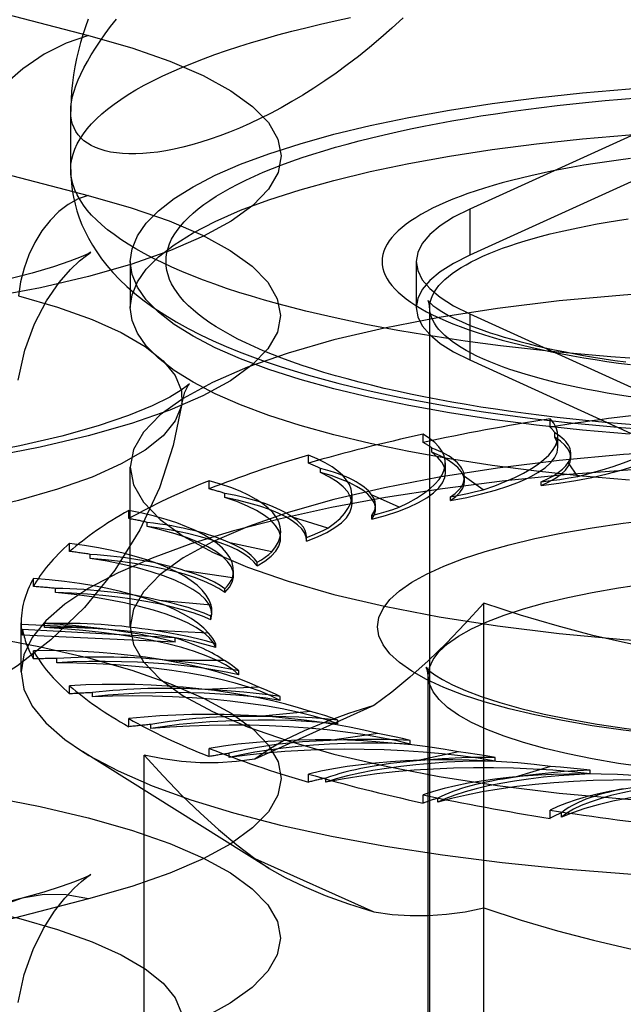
# Model space of a CAD drawing. Header units: inches. Extents: x 0 to 212, y 0 to 138.
# Tile 202 of 256: x 88.598 to 88.978, y 99.492 to 100.111. Entities that reach past the tile are written whole.
import ezdxf

# ---------------------------------------------------------------- set-up
doc = ezdxf.new("R2010")
doc.units = ezdxf.units.IN
doc.header["$LTSCALE"] = 11.6875
doc.header["$MEASUREMENT"] = 0
doc.linetypes.add('HIDDEN', pattern=[0.2, 0.1, -0.1])
doc.layers.get('0').update_dxf_attribs({"linetype": 'CONTINUOUS'})
doc.layers.add('DEFAULT_2', color=8, linetype='HIDDEN')

msp = doc.modelspace()

# ---------------------------------------------------------------- linework, layer by layer
at = {"color": 7, "linetype": 'Continuous'}
for p, q in [((88.6305, 100.01695), (88.6305, 100.05348)), ((88.668, 99.94141), (88.668, 99.93002))]:
    msp.add_line(p, q, dxfattribs=at)
for points in [[(88.83975, 100.11242), (88.83275, 100.10593), (88.82572, 100.09971), (88.81867, 100.09376), (88.81162, 100.08809), (88.80457, 100.08269), (88.79754, 100.07755), (88.79053, 100.07268), (88.78356, 100.06807), (88.77664, 100.06372), (88.76979, 100.05963), (88.763, 100.05581), (88.7563, 100.05223), (88.74969, 100.04891), (88.74318, 100.04583), (88.73677, 100.043), (88.73049, 100.04041), (88.72433, 100.03805), (88.7183, 100.03593), (88.71242, 100.03404), (88.70669, 100.03238), (88.70112, 100.03093), (88.69571, 100.02971), (88.69048, 100.0287), (88.68543, 100.0279), (88.68056, 100.02731), (88.67589, 100.02692), (88.67141, 100.02673), (88.66714, 100.02674), (88.66308, 100.02694), (88.65924, 100.02733), (88.65562, 100.02791), (88.65223, 100.02866), (88.64907, 100.0296), (88.64614, 100.0307), (88.64346, 100.03198), (88.64102, 100.03343), (88.63883, 100.03504), (88.63689, 100.03681), (88.6352, 100.03874), (88.63377, 100.04083), (88.63259, 100.04307), (88.63168, 100.04545), (88.63102, 100.04799), (88.63063, 100.05066), (88.6305, 100.05348)], [(88.64148, 100.11143), (88.63974, 100.10659), (88.63814, 100.10172), (88.63667, 100.09679), (88.63533, 100.09178), (88.63415, 100.08671), (88.63312, 100.0816), (88.63226, 100.07647), (88.63156, 100.07137), (88.63105, 100.06627), (88.6307, 100.0612), (88.63052, 100.05614), (88.6305, 100.05348)], [(88.6305, 100.01695), (88.63061, 100.01258), (88.63094, 100.00821), (88.63148, 100.00386), (88.63224, 99.99951), (88.63324, 99.99516), (88.63445, 99.99081), (88.6359, 99.98649), (88.63758, 99.98218), (88.6395, 99.9779), (88.64168, 99.97361), (88.64413, 99.96933), (88.64686, 99.96505), (88.64989, 99.96077), (88.65326, 99.95647), (88.657, 99.95213), (88.66117, 99.94776), (88.66581, 99.94332), (88.67096, 99.93884), (88.67667, 99.93431), (88.68291, 99.92981), (88.68966, 99.92536), (88.69685, 99.92103), (88.70435, 99.91688), (88.71213, 99.91291), (88.72011, 99.90915), (88.72827, 99.90558), (88.73657, 99.90219), (88.74501, 99.89897), (88.7536, 99.8959), (88.76233, 99.89297), (88.7712, 99.89018), (88.78021, 99.8875), (88.78937, 99.88494), (88.79868, 99.88249), (88.80813, 99.88013), (88.81773, 99.87788), (88.82747, 99.87572), (88.83735, 99.87365), (88.84738, 99.87168), (88.85754, 99.86979), (88.86783, 99.86799), (88.87825, 99.86627), (88.8888, 99.86464), (88.89946, 99.86309), (88.91024, 99.86163), (88.92113, 99.86025), (88.93213, 99.85896), (88.94323, 99.85775), (88.95442, 99.85662), (88.9657, 99.85557), (88.97706, 99.85461)], [(88.98256, 99.8982), (88.97059, 99.89907), (88.95872, 99.90003), (88.94694, 99.90106), (88.93528, 99.90218), (88.92373, 99.90337), (88.9123, 99.90464), (88.90101, 99.90599), (88.88985, 99.90741), (88.87885, 99.90891), (88.868, 99.91048), (88.85731, 99.91213), (88.8468, 99.91385), (88.83646, 99.91563), (88.8263, 99.91749), (88.81634, 99.91942), (88.80657, 99.92141), (88.79701, 99.92347), (88.78766, 99.92559), (88.77853, 99.92777), (88.76962, 99.93002), (88.76095, 99.93232), (88.75251, 99.93469), (88.74431, 99.93711), (88.73636, 99.93958), (88.72866, 99.94211), (88.72122, 99.94469), (88.71404, 99.94732), (88.70713, 99.94999), (88.7005, 99.95272), (88.69414, 99.95548), (88.68806, 99.95829), (88.68227, 99.96114), (88.67677, 99.96402), (88.67157, 99.96695), (88.66666, 99.9699), (88.66205, 99.97289), (88.65775, 99.97591), (88.65375, 99.97896), (88.65006, 99.98203), (88.64669, 99.98513), (88.64362, 99.98825), (88.64088, 99.99139), (88.63845, 99.99455), (88.63635, 99.99772), (88.63456, 100.0009), (88.6331, 100.0041), (88.63196, 100.0073), (88.63115, 100.01052), (88.63066, 100.01373), (88.6305, 100.01695)], [(88.98224, 99.82137), (88.95261, 99.82392), (88.92376, 99.82702), (88.89583, 99.83064), (88.86897, 99.83476), (88.84332, 99.83937), (88.819, 99.84444), (88.79614, 99.84995), (88.77486, 99.85587), (88.75527, 99.86216), (88.73745, 99.8688), (88.72152, 99.87575), (88.70754, 99.88298), (88.69559, 99.89045), (88.68572, 99.89812), (88.678, 99.90595), (88.67245, 99.9139), (88.66912, 99.92194), (88.668, 99.93002)], [(88.98224, 99.85035), (88.95261, 99.8529), (88.92376, 99.85599), (88.89583, 99.85961), (88.86897, 99.86374), (88.84332, 99.86835), (88.819, 99.87342), (88.79614, 99.87893), (88.77486, 99.88484), (88.75527, 99.89114), (88.73745, 99.89778), (88.72152, 99.90473), (88.70754, 99.91196), (88.69559, 99.91942), (88.68572, 99.92709), (88.6833, 99.92955)], [(88.97706, 99.85461), (88.98849, 99.85373), (89, 99.85294)]]:
    msp.add_lwpolyline(points, dxfattribs=at)
at = {"layer": 'DEFAULT_2', "color": 8, "linetype": 'HIDDEN'}
for p, q in [((88.40876, 100.16146), (88.64171, 100.10117)), ((90.7215, 100.09427), (86.543, 100.09427)), ((88.40845, 100.06093), (88.64141, 100.00064)), ((88.99687, 100.04436), (88.88168, 99.99195)), ((88.99687, 100.01538), (88.88168, 99.96297)), ((88.88168, 99.99195), (88.88168, 99.96297)), ((88.668, 99.95899), (88.668, 99.94141)), ((88.848, 99.95899), (88.848, 99.93002)), ((88.8565, 98.80954), (88.8565, 99.93002)), ((88.88168, 99.92604), (88.88168, 99.89707)), ((88.88168, 99.92604), (88.99687, 99.87363)), ((88.88168, 99.89707), (88.99687, 99.84465)), ((88.97479, 99.87516), (88.96832, 99.87623)), ((88.93237, 99.8548), (88.93237, 99.85995)), ((88.8524, 99.84515), (88.8524, 99.85029)), ((88.93533, 99.84851), (88.93533, 99.85108)), ((88.93724, 99.84216), (88.93724, 99.84932)), ((88.78012, 99.83205), (88.78012, 99.8372)), ((88.85783, 99.83905), (88.85783, 99.84162)), ((88.94535, 99.83549), (88.94535, 99.83812)), ((88.86638, 99.82577), (88.86638, 99.83225)), ((88.94976, 99.82375), (88.94376, 99.83255)), ((88.668, 99.7291), (88.668, 99.82956)), ((88.78785, 99.82625), (88.78785, 99.82882)), ((88.71773, 99.81591), (88.71773, 99.82105)), ((88.87843, 99.82311), (88.87841, 99.82375)), ((88.89022, 99.81535), (88.87841, 99.82375)), ((88.87843, 99.82078), (88.87843, 99.82311)), ((88.92657, 99.81797), (88.92657, 99.82031)), ((88.72753, 99.8105), (88.72753, 99.81307)), ((88.80759, 99.80643), (88.80759, 99.812)), ((88.83722, 99.8044), (88.81995, 99.81214)), ((88.8224, 99.80328), (88.8224, 99.80561)), ((88.86969, 99.80858), (88.86969, 99.81092)), ((88.66711, 99.7972), (88.66711, 99.80234)), ((88.81997, 99.79678), (88.81997, 99.79911)), ((88.67869, 99.79228), (88.67869, 99.79485)), ((88.79237, 99.79124), (88.77018, 99.79808)), ((88.76267, 99.78475), (88.76267, 99.78917)), ((88.62982, 99.7765), (88.62982, 99.78164)), ((88.75703, 99.77625), (88.73059, 99.782)), ((88.77894, 99.78526), (88.77895, 99.78587)), ((88.77894, 99.78292), (88.77896, 99.78586)), ((88.77894, 99.78292), (88.77895, 99.78353)), ((88.64281, 99.77213), (88.64281, 99.7747)), ((88.74782, 99.76742), (88.74782, 99.76976)), ((88.73229, 99.75991), (88.70239, 99.76438)), ((88.73297, 99.76138), (88.73297, 99.76447)), ((88.60699, 99.75444), (88.60699, 99.75958)), ((88.621, 99.75069), (88.621, 99.75326)), ((88.72757, 99.75077), (88.72757, 99.7531)), ((88.71888, 99.74271), (88.68644, 99.74576)), ((88.89061, 99.23848), (88.89061, 99.74396)), ((90.7215, 99.73916), (86.668, 99.73916)), ((88.71881, 99.73345), (88.71941, 99.73704)), ((88.71941, 99.73703), (88.71941, 99.73937)), ((88.5993, 99.70075), (88.5993, 99.73169)), ((88.61391, 99.72858), (88.61391, 99.73115)), ((88.71881, 99.73345), (88.71881, 99.73579)), ((88.6451, 99.72845), (88.59931, 99.73054)), ((88.60016, 99.72384), (88.60016, 99.72746)), ((88.69631, 99.72208), (88.60016, 99.72746)), ((88.71722, 99.72516), (88.68323, 99.72671)), ((88.69631, 99.71945), (88.60016, 99.72384)), ((88.69631, 99.71945), (88.69631, 99.72208)), ((86.668, 99.71224), (90.7215, 99.71224)), ((88.60699, 99.70894), (88.60699, 99.71408)), ((88.72179, 99.71601), (88.72179, 99.71835)), ((88.62175, 99.7065), (88.62175, 99.70907)), ((88.72736, 99.70781), (88.69284, 99.70781)), ((88.73643, 99.69896), (88.73643, 99.7013)), ((88.8555, 99.33649), (88.8555, 99.69839)), ((88.62982, 99.68688), (88.62982, 99.69202)), ((88.64429, 99.6851), (88.64429, 99.68767)), ((88.74899, 99.69117), (88.71499, 99.68962)), ((88.76229, 99.68283), (88.76229, 99.68517)), ((88.82142, 99.6795), (88.74638, 99.64586)), ((88.78145, 99.67576), (88.74901, 99.67271)), ((88.66711, 99.66618), (88.66711, 99.67132)), ((88.79858, 99.66811), (88.79858, 99.67045)), ((88.68085, 99.66504), (88.68085, 99.66761)), ((88.82376, 99.66204), (88.79386, 99.65758)), ((88.84419, 99.65524), (88.84419, 99.65758)), ((88.75548, 99.5771), (88.63783, 99.65062)), ((88.71773, 99.64748), (88.71773, 99.65262)), ((88.87463, 99.65044), (88.84818, 99.64469)), ((88.6767, 99.33437), (88.6767, 99.6484)), ((88.73031, 99.64693), (88.73031, 99.6495)), ((88.89774, 99.64462), (88.89774, 99.64696)), ((88.93251, 99.64129), (88.91032, 99.63445)), ((88.9576, 99.63657), (88.9576, 99.63891)), ((88.78012, 99.63133), (88.78012, 99.63647)), ((88.79117, 99.63132), (88.79117, 99.63389)), ((88.8524, 99.61823), (88.8524, 99.62337)), ((88.86158, 99.61868), (88.86158, 99.62125)), ((88.93237, 99.60858), (88.93237, 99.61372)), ((88.9394, 99.60939), (88.9394, 99.61196)), ((88.74638, 99.58339), (88.82142, 99.54975)), ((88.74638, 99.58339), (88.75551, 99.57709)), ((88.59987, 99.55831), (88.36692, 99.49802)), ((88.64171, 99.55795), (88.40876, 99.49766))]:
    msp.add_line(p, q, dxfattribs=at)
for points in [[(88.6305, 100.01695), (88.63066, 100.02017), (88.63115, 100.02338), (88.63196, 100.0266), (88.6331, 100.0298), (88.63456, 100.033), (88.63635, 100.03618), (88.63845, 100.03935), (88.64088, 100.04251), (88.64362, 100.04565), (88.64669, 100.04877), (88.65006, 100.05187), (88.65375, 100.05494), (88.65775, 100.05799), (88.66205, 100.06101), (88.66666, 100.064), (88.67157, 100.06695), (88.67677, 100.06988), (88.68227, 100.07276), (88.68806, 100.07561), (88.69414, 100.07842), (88.7005, 100.08119), (88.70713, 100.08391), (88.71404, 100.08658), (88.72122, 100.08921), (88.72866, 100.09179), (88.73636, 100.09432), (88.74431, 100.09679), (88.75251, 100.09921), (88.76095, 100.10158), (88.76962, 100.10388), (88.77853, 100.10613), (88.78766, 100.10831), (88.79701, 100.11043), (88.80657, 100.11249)], [(88.6305, 100.05348), (88.63063, 100.05644), (88.63102, 100.05953), (88.63168, 100.06276), (88.63259, 100.06613), (88.63377, 100.06962), (88.6352, 100.07325), (88.63689, 100.077), (88.63883, 100.08089), (88.64102, 100.0849), (88.64346, 100.08903), (88.64614, 100.09329), (88.64907, 100.09767), (88.65223, 100.10218), (88.65562, 100.10681), (88.65924, 100.11156)], [(88.64171, 100.10117), (88.62768, 100.09639), (88.61384, 100.0894), (88.60039, 100.08028), (88.58754, 100.06917), (88.57545, 100.05623), (88.5643, 100.04163), (88.55425, 100.0256), (88.54544, 100.00834), (88.53799, 99.99012), (88.53202, 99.97118), (88.5276, 99.9518)], [(88.64171, 100.10117), (88.66891, 100.09341), (88.69291, 100.08505), (88.71384, 100.07602), (88.73132, 100.0665), (88.74504, 100.0566), (88.75497, 100.04639), (88.76096, 100.03598), (88.763, 100.02546), (88.76102, 100.01495), (88.75509, 100.00453), (88.74521, 99.99432), (88.73154, 99.9844), (88.71415, 99.97489), (88.69326, 99.96586), (88.66902, 99.9574), (88.64171, 99.9496), (88.61156, 99.94253), (88.5789, 99.93626)], [(88.668, 99.95899), (88.66912, 99.96707), (88.67245, 99.97511), (88.678, 99.98306), (88.68572, 99.9909), (88.69559, 99.99857), (88.70754, 100.00603), (88.72152, 100.01326), (88.73745, 100.02021), (88.75527, 100.02685), (88.77486, 100.03315), (88.79614, 100.03906), (88.819, 100.04457), (88.84332, 100.04964), (88.86897, 100.05425), (88.89583, 100.05838), (88.92376, 100.062), (88.95261, 100.06509), (88.98224, 100.06764), (89.0125, 100.06964), (89.04324, 100.07108), (89.07421, 100.07194), (89.1055, 100.07223)], [(88.98763, 99.85601), (88.97726, 99.85684), (88.96697, 99.85775), (88.95678, 99.85872), (88.94669, 99.85976), (88.9367, 99.86087), (88.92684, 99.86205), (88.91709, 99.86329), (88.90748, 99.8646), (88.898, 99.86598), (88.88866, 99.86741), (88.87948, 99.86891), (88.87044, 99.87048), (88.86157, 99.8721), (88.85286, 99.87378), (88.84433, 99.87552), (88.83598, 99.87732), (88.82781, 99.87917), (88.81983, 99.88108), (88.81205, 99.88304), (88.80447, 99.88506), (88.7971, 99.88712), (88.78993, 99.88924), (88.78298, 99.8914), (88.77626, 99.89361), (88.76976, 99.89586), (88.76349, 99.89816), (88.75745, 99.9005), (88.75165, 99.90287), (88.7461, 99.90529), (88.74079, 99.90774), (88.73573, 99.91023), (88.73093, 99.91275), (88.72638, 99.91531), (88.72209, 99.91789), (88.71806, 99.9205), (88.7143, 99.92314), (88.71081, 99.9258), (88.70759, 99.92849), (88.70464, 99.9312), (88.70197, 99.93392), (88.69957, 99.93666), (88.69745, 99.93942), (88.69561, 99.94219), (88.69405, 99.94498), (88.69277, 99.94777), (88.69178, 99.95057), (88.69107, 99.95337), (88.69064, 99.95618), (88.6905, 99.95899), (88.69064, 99.96181), (88.69107, 99.96462), (88.69178, 99.96742), (88.69277, 99.97022), (88.69405, 99.97301), (88.69561, 99.9758), (88.69745, 99.97857), (88.69957, 99.98133), (88.70197, 99.98407), (88.70464, 99.98679), (88.70759, 99.9895), (88.71081, 99.99219), (88.7143, 99.99485), (88.71806, 99.99749), (88.72209, 100.0001), (88.72638, 100.00268), (88.73093, 100.00524), (88.73573, 100.00776), (88.74079, 100.01025), (88.7461, 100.0127), (88.75165, 100.01512), (88.75745, 100.01749), (88.76349, 100.01983), (88.76976, 100.02213), (88.77626, 100.02438), (88.78298, 100.02659), (88.78993, 100.02875), (88.7971, 100.03087), (88.80447, 100.03293), (88.81205, 100.03495), (88.81983, 100.03691), (88.82781, 100.03882), (88.83598, 100.04067), (88.84433, 100.04247), (88.85286, 100.04421), (88.86157, 100.04589), (88.87044, 100.04751), (88.87948, 100.04908), (88.88866, 100.05058), (88.898, 100.05201), (88.90748, 100.05339), (88.91709, 100.0547), (88.92684, 100.05594), (88.9367, 100.05712), (88.94669, 100.05823), (88.95678, 100.05927), (88.96697, 100.06024), (88.97726, 100.06115), (88.98763, 100.06198)], [(88.668, 99.93002), (88.66912, 99.9381), (88.67245, 99.94613), (88.678, 99.95409), (88.68572, 99.96192), (88.69559, 99.96959), (88.70754, 99.97706), (88.72152, 99.98428), (88.73745, 99.99124), (88.75527, 99.99787), (88.77486, 100.00417), (88.79614, 100.01008), (88.819, 100.01559), (88.84332, 100.02066), (88.86897, 100.02528), (88.89583, 100.0294), (88.92376, 100.03302), (88.95261, 100.03611), (88.98224, 100.03866), (89.0125, 100.04066), (89.04324, 100.0421), (89.07421, 100.04296), (89.1055, 100.04325)], [(88.98289, 100.02386), (88.9754, 100.02287), (88.96801, 100.02183), (88.96075, 100.02073), (88.95363, 100.01957), (88.94664, 100.01836), (88.9398, 100.01709), (88.9331, 100.01577), (88.92657, 100.0144), (88.92019, 100.01298), (88.91399, 100.01151), (88.90796, 100.00999), (88.90211, 100.00842), (88.89644, 100.00681), (88.89097, 100.00516), (88.88568, 100.00347), (88.8806, 100.00173), (88.87573, 99.99995), (88.87106, 99.99814), (88.86661, 99.9963), (88.86237, 99.99441), (88.85835, 99.9925), (88.85456, 99.99056), (88.851, 99.98858), (88.84767, 99.98658), (88.84457, 99.98456), (88.84171, 99.98251), (88.83909, 99.98044), (88.83671, 99.97835), (88.83458, 99.97625), (88.83269, 99.97412), (88.83105, 99.97199), (88.82967, 99.96984), (88.82853, 99.96768), (88.82764, 99.96552), (88.82701, 99.96335), (88.82663, 99.96117), (88.8265, 99.95899), (88.82663, 99.95682), (88.82701, 99.95464), (88.82764, 99.95247), (88.82853, 99.9503), (88.82967, 99.94815), (88.83106, 99.946), (88.83269, 99.94386), (88.83458, 99.94174), (88.83671, 99.93963), (88.83909, 99.93755), (88.84171, 99.93548), (88.84457, 99.93343), (88.84767, 99.9314), (88.851, 99.9294), (88.85456, 99.92743), (88.85836, 99.92549), (88.86237, 99.92357), (88.86661, 99.92169), (88.87106, 99.91985), (88.87573, 99.91803), (88.88061, 99.91626), (88.88569, 99.91452), (88.89097, 99.91283), (88.89644, 99.91118), (88.90211, 99.90957), (88.90796, 99.908), (88.91399, 99.90648), (88.9202, 99.90501), (88.92657, 99.90359), (88.93311, 99.90222), (88.9398, 99.9009), (88.94664, 99.89963), (88.95363, 99.89842), (88.96076, 99.89726), (88.96802, 99.89616), (88.9754, 99.89512), (88.98289, 99.89413)], [(88.64141, 100.00064), (88.66857, 99.99288), (88.69255, 99.98453), (88.71345, 99.97551), (88.73092, 99.966), (88.74463, 99.95611), (88.75455, 99.94591), (88.76053, 99.93551), (88.76257, 99.92501), (88.76059, 99.9145), (88.75466, 99.9041), (88.7448, 99.8939), (88.73114, 99.88399), (88.71376, 99.87448), (88.69289, 99.86546), (88.66868, 99.85702), (88.64141, 99.84922), (88.61129, 99.84216), (88.57866, 99.83589)], [(88.64141, 100.00064), (88.6351, 99.99839), (88.62893, 99.99495), (88.62301, 99.99039), (88.61746, 99.98481), (88.61241, 99.97832), (88.60795, 99.97105), (88.60417, 99.96315), (88.60116, 99.95478), (88.59896, 99.94611), (88.59764, 99.93733)], [(88.88168, 99.99195), (88.87152, 99.98682), (88.86315, 99.98152), (88.85657, 99.97604), (88.85182, 99.97043), (88.84896, 99.96473), (88.848, 99.95899)], [(88.8565, 99.93002), (88.85662, 99.93201), (88.85697, 99.93399), (88.85757, 99.93597), (88.85839, 99.93795), (88.85946, 99.93992), (88.86075, 99.94188), (88.86228, 99.94383), (88.86405, 99.94576), (88.86604, 99.94768), (88.86826, 99.94959), (88.8707, 99.95147), (88.87337, 99.95334), (88.87626, 99.95518), (88.87937, 99.957), (88.88269, 99.95879), (88.88623, 99.96055), (88.88997, 99.96229), (88.89392, 99.964), (88.89807, 99.96567), (88.90242, 99.96731), (88.90696, 99.96891), (88.91169, 99.97048), (88.91661, 99.97201), (88.9217, 99.9735), (88.92697, 99.97494), (88.93241, 99.97635), (88.93802, 99.97771), (88.94378, 99.97902), (88.9497, 99.98029), (88.95576, 99.98151), (88.96197, 99.98268), (88.96832, 99.9838), (88.97479, 99.98487), (88.98139, 99.98589)], [(88.64182, 99.96392), (88.64273, 99.96452), (88.6432, 99.96482), (88.64141, 99.9639), (88.63707, 99.96194), (88.62991, 99.95913), (88.61968, 99.95564), (88.60618, 99.95164), (88.58911, 99.94731)], [(88.59748, 99.88428), (88.60161, 99.90312), (88.60774, 99.91977), (88.61529, 99.9342), (88.62324, 99.94571), (88.6303, 99.95387), (88.63612, 99.95944), (88.64034, 99.96285), (88.64182, 99.96392)], [(88.88168, 99.96297), (88.87152, 99.95784), (88.86315, 99.95254), (88.85657, 99.94706), (88.85182, 99.94145), (88.84896, 99.93575), (88.848, 99.93002)], [(88.6833, 99.92955), (88.678, 99.93493), (88.67245, 99.94288), (88.66912, 99.95092), (88.668, 99.95899)], [(88.848, 99.95899), (88.84896, 99.95326), (88.85182, 99.94756), (88.85657, 99.94195), (88.86315, 99.93647), (88.87152, 99.93117), (88.88168, 99.92604)], [(89.1055, 99.94279), (89.06241, 99.94224), (89.02015, 99.94062), (88.9785, 99.93791), (88.93808, 99.93417), (88.89927, 99.92942), (88.86244, 99.92371), (88.82796, 99.91709), (88.79614, 99.90963), (88.76732, 99.90139), (88.74173, 99.89247), (88.71967, 99.88294), (88.7013, 99.87289), (88.68685, 99.86243), (88.67641, 99.85165), (88.67012, 99.84066), (88.668, 99.82956)], [(88.59764, 99.93733), (88.62228, 99.93024), (88.64392, 99.92253), (88.66233, 99.91428), (88.67731, 99.90557), (88.68869, 99.89651), (88.69634, 99.88719), (88.70019, 99.87771), (88.70043, 99.86952)], [(88.848, 99.93002), (88.84896, 99.92428), (88.85182, 99.91858), (88.85657, 99.91298), (88.86315, 99.90749), (88.87152, 99.90219), (88.88168, 99.89707)], [(88.85554, 99.93435), (88.85553, 99.93438), (88.85554, 99.93436), (88.85567, 99.93418), (88.85593, 99.93387), (88.85633, 99.93342), (88.8569, 99.93286), (88.85763, 99.93219), (88.85854, 99.93141), (88.85965, 99.93054), (88.86097, 99.92959), (88.86249, 99.92856), (88.86424, 99.92745), (88.86621, 99.92629), (88.86842, 99.92507), (88.87086, 99.9238), (88.87353, 99.92249), (88.87645, 99.92115), (88.8796, 99.91979), (88.883, 99.91841), (88.88662, 99.91701), (88.89049, 99.91561), (88.89458, 99.91421), (88.89889, 99.91281), (88.90343, 99.91142), (88.90818, 99.91004), (88.91315, 99.90868), (88.91832, 99.90734), (88.92369, 99.90603), (88.92925, 99.90474), (88.935, 99.90349), (88.94093, 99.90227), (88.94703, 99.90109), (88.9533, 99.89994), (88.95972, 99.89884), (88.9663, 99.89778), (88.97302, 99.89677), (88.97989, 99.8958)], [(88.85662, 99.92803), (88.85642, 99.93132), (88.85624, 99.9324), (88.85601, 99.93325), (88.85578, 99.93386), (88.85561, 99.93422), (88.85554, 99.93435)], [(88.96832, 99.87623), (88.96197, 99.87736), (88.95576, 99.87853), (88.9497, 99.87975), (88.94378, 99.88101), (88.93802, 99.88233), (88.93241, 99.88369), (88.92697, 99.88509), (88.9217, 99.88654), (88.91661, 99.88803), (88.91169, 99.88956), (88.90696, 99.89112), (88.90242, 99.89273), (88.89807, 99.89436), (88.89392, 99.89604), (88.88997, 99.89774), (88.88623, 99.89948), (88.88269, 99.90124), (88.87937, 99.90304), (88.87626, 99.90486), (88.87337, 99.9067), (88.8707, 99.90856), (88.86826, 99.91045), (88.86604, 99.91235), (88.86405, 99.91427), (88.86228, 99.91621), (88.86075, 99.91815), (88.85946, 99.92011), (88.85839, 99.92208), (88.85757, 99.92406), (88.85697, 99.92604), (88.85662, 99.92803)], [(88.70424, 99.88055), (88.70449, 99.88095), (88.70534, 99.88209), (88.70408, 99.88093), (88.70009, 99.87797), (88.69283, 99.8736), (88.68179, 99.86815), (88.6668, 99.86204), (88.64778, 99.85559), (88.62489, 99.84914), (88.59849, 99.84296), (88.56885, 99.83726)], [(88.70043, 99.86952), (88.70237, 99.87681), (88.70424, 99.88055)], [(88.99494, 99.87227), (88.98811, 99.87318), (88.98139, 99.87415), (88.97479, 99.87516)], [(88.70043, 99.86952), (88.70019, 99.86818), (88.69634, 99.8587), (88.68869, 99.84938), (88.67731, 99.84032), (88.66233, 99.83161), (88.64392, 99.82336), (88.62228, 99.81565), (88.59764, 99.80857), (88.57028, 99.80219), (88.54049, 99.79659), (88.5086, 99.79182), (88.47496, 99.78795), (88.43994, 99.785), (88.40393, 99.78302), (88.36731, 99.78202), (88.33049, 99.78202), (88.29387, 99.78302), (88.25785, 99.785), (88.22283, 99.78795), (88.18919, 99.79182), (88.1573, 99.79659), (88.12751, 99.80219), (88.10015, 99.80857)], [(88.70043, 99.86952), (88.69506, 99.84317), (88.68637, 99.81661), (88.67404, 99.79012), (88.65825, 99.76482), (88.63911, 99.74123), (88.61803, 99.72083), (88.59709, 99.70459), (88.57627, 99.69144), (88.55604, 99.68094), (88.53558, 99.67218), (88.51381, 99.66457), (88.49043, 99.65803), (88.46422, 99.65236), (88.43598, 99.64787), (88.40603, 99.64466), (88.37544, 99.64282), (88.34623, 99.64233), (88.31705, 99.64304), (88.28649, 99.64512), (88.25669, 99.64857), (88.22918, 99.6532), (88.20313, 99.65911)], [(88.92657, 99.81797), (88.93782, 99.81948), (88.94852, 99.8212), (88.95867, 99.82313), (88.9682, 99.82528), (88.97704, 99.82761), (88.98513, 99.83012), (88.99243, 99.83278), (88.99888, 99.83559), (89.00445, 99.83852), (89.0091, 99.84155), (89.0128, 99.84468), (89.01553, 99.84787), (89.01726, 99.85108), (89.01801, 99.85435)], [(88.94535, 99.83549), (88.94491, 99.83827), (88.94368, 99.8409), (88.94166, 99.84349), (88.93888, 99.84603), (88.93533, 99.84851)], [(88.93724, 99.84216), (88.93679, 99.84527), (88.93533, 99.84851)], [(89.1055, 99.84234), (89.06241, 99.84178), (89.02015, 99.84016), (88.9785, 99.83746), (88.93808, 99.83372), (88.89927, 99.82896), (88.86244, 99.82325), (88.82796, 99.81663), (88.79614, 99.80917), (88.76732, 99.80094), (88.74173, 99.79201), (88.71967, 99.78248), (88.7013, 99.77244), (88.68685, 99.76197), (88.67641, 99.7512), (88.67012, 99.7402), (88.668, 99.7291)], [(88.87843, 99.82077), (88.8784, 99.82155), (88.87777, 99.82419), (88.87634, 99.82681), (88.87414, 99.82939), (88.87116, 99.83193), (88.86743, 99.83439), (88.86299, 99.83676), (88.85783, 99.83905)], [(88.86638, 99.82577), (88.86637, 99.82624), (88.86572, 99.8295), (88.86407, 99.83274), (88.86144, 99.83592), (88.85783, 99.83905)], [(88.86969, 99.80858), (88.87977, 99.81057), (88.88914, 99.81274), (88.89784, 99.81511), (88.90579, 99.81765), (88.91293, 99.82034), (88.91922, 99.82317), (88.92461, 99.82612), (88.92909, 99.82918), (88.9326, 99.83232), (88.93515, 99.83551), (88.93669, 99.83876), (88.93724, 99.84216)], [(89.1055, 99.83177), (89.0637, 99.83132), (89.02218, 99.82998), (88.98123, 99.82776), (88.94114, 99.82467), (88.90216, 99.82074), (88.86457, 99.81598), (88.82863, 99.81044), (88.79458, 99.80414), (88.76266, 99.79715), (88.73307, 99.78949), (88.70603, 99.78123), (88.68172, 99.77241), (88.66031, 99.76311), (88.64193, 99.75338), (88.62672, 99.7433), (88.61479, 99.73292), (88.6062, 99.72232), (88.60103, 99.71157), (88.5993, 99.70075)], [(88.92657, 99.81797), (88.93151, 99.8203), (88.93571, 99.82271), (88.93919, 99.8252), (88.9419, 99.82775), (88.94384, 99.83035), (88.94499, 99.83298), (88.94535, 99.83549)], [(88.92658, 99.82031), (88.9307, 99.82223), (88.93433, 99.8242), (88.93746, 99.82622), (88.94008, 99.82829), (88.94218, 99.8304), (88.94376, 99.83255)], [(88.668, 99.82956), (88.67012, 99.81846), (88.67641, 99.80747), (88.68685, 99.79669), (88.7013, 99.78623), (88.71967, 99.77618), (88.74173, 99.76665), (88.76732, 99.75773), (88.79614, 99.74949), (88.82796, 99.74203), (88.86244, 99.73541), (88.89927, 99.7297), (88.93808, 99.72495), (88.9785, 99.72121), (89.02015, 99.7185), (89.06241, 99.71688), (89.1055, 99.71633)], [(88.8224, 99.80327), (88.82228, 99.80468), (88.82146, 99.80732), (88.81985, 99.80994), (88.81746, 99.81251), (88.8143, 99.81503), (88.81039, 99.81747), (88.80576, 99.81983), (88.80044, 99.82209), (88.79447, 99.82423), (88.78785, 99.82625)], [(88.80759, 99.80644), (88.80753, 99.80753), (88.80669, 99.81079), (88.80486, 99.81402), (88.80202, 99.8172), (88.79823, 99.82032), (88.79351, 99.82333), (88.78785, 99.82625)], [(88.81997, 99.79678), (88.82857, 99.79919), (88.83634, 99.80175), (88.84332, 99.80447), (88.84945, 99.80733), (88.85467, 99.8103), (88.85896, 99.81337), (88.86229, 99.81652), (88.86465, 99.81973), (88.86601, 99.82298), (88.86638, 99.82577)], [(88.86969, 99.81092), (88.87247, 99.81299), (88.87472, 99.81509), (88.87645, 99.81723), (88.87764, 99.81939), (88.87829, 99.82156), (88.87843, 99.82311)], [(88.86969, 99.80858), (88.87299, 99.8111), (88.87552, 99.81366), (88.87727, 99.81627), (88.87823, 99.8189), (88.87843, 99.82077)], [(88.92658, 99.82031), (88.93259, 99.82108), (88.93846, 99.82191), (88.94418, 99.8228), (88.94976, 99.82375)], [(88.8224, 99.80561), (88.82212, 99.80781), (88.82131, 99.80998), (88.81995, 99.81214)], [(88.86969, 99.81092), (88.8751, 99.81195), (88.88033, 99.81303), (88.88537, 99.81416), (88.89022, 99.81535)], [(88.76267, 99.78475), (88.76253, 99.78647), (88.7615, 99.78972), (88.75947, 99.79295), (88.75645, 99.79612), (88.75248, 99.79922), (88.74755, 99.80223), (88.74173, 99.80512), (88.73506, 99.80788), (88.72753, 99.8105)], [(88.77895, 99.78353), (88.77872, 99.78557), (88.77771, 99.7882), (88.7759, 99.79081), (88.77333, 99.79337), (88.76998, 99.79587), (88.7659, 99.7983), (88.7611, 99.80064), (88.75561, 99.80287), (88.74947, 99.80498), (88.74271, 99.80697), (88.7354, 99.80881), (88.72753, 99.8105)], [(88.77894, 99.78292), (88.78578, 99.78568), (88.79172, 99.78855), (88.79677, 99.79154), (88.80088, 99.79463), (88.80403, 99.79779), (88.8062, 99.80101), (88.80737, 99.80426), (88.80759, 99.80644)], [(88.81998, 99.79912), (88.82132, 99.80128), (88.82213, 99.80345), (88.8224, 99.80561)], [(88.81997, 99.79678), (88.82154, 99.7994), (88.82231, 99.80204), (88.8224, 99.80327)], [(88.81998, 99.79912), (88.82462, 99.80037), (88.82904, 99.80167), (88.83324, 99.80301), (88.83722, 99.8044)], [(88.77895, 99.78587), (88.77881, 99.78745), (88.77815, 99.78962), (88.77695, 99.79178), (88.77522, 99.79392), (88.77296, 99.79601), (88.77018, 99.79808)], [(88.99847, 99.66167), (88.97819, 99.66407), (88.95871, 99.66688), (88.94017, 99.67007), (88.92273, 99.67362), (88.90645, 99.6775), (88.89142, 99.6817), (88.8777, 99.68619), (88.86537, 99.69096), (88.85451, 99.69596), (88.8452, 99.70118), (88.8375, 99.70657), (88.83148, 99.71209), (88.82714, 99.71772), (88.82454, 99.72342), (88.82366, 99.72915), (88.82454, 99.73488), (88.82715, 99.74058), (88.83149, 99.74621), (88.83752, 99.75173), (88.84522, 99.75712), (88.85453, 99.76234), (88.86539, 99.76734), (88.87773, 99.7721), (88.89145, 99.7766), (88.90649, 99.7808), (88.92277, 99.78468), (88.94022, 99.78823), (88.95876, 99.79142), (88.97824, 99.79423), (88.99852, 99.79663)], [(88.73297, 99.76138), (88.73272, 99.76372), (88.73149, 99.76697), (88.72928, 99.77018), (88.72608, 99.77334), (88.72192, 99.77643), (88.71682, 99.77941), (88.71083, 99.78229), (88.70396, 99.78503), (88.69628, 99.78762), (88.68786, 99.79003), (88.67869, 99.79228)], [(88.74782, 99.76742), (88.74582, 99.77003), (88.74306, 99.77257), (88.73954, 99.77506), (88.73528, 99.77746), (88.73031, 99.77978), (88.72466, 99.78198), (88.71837, 99.78407), (88.71147, 99.78602), (88.70399, 99.78783), (88.69601, 99.78948), (88.68758, 99.79096), (88.67869, 99.79228)], [(88.77894, 99.78526), (88.78267, 99.7867), (88.78615, 99.78818), (88.78938, 99.78969), (88.79237, 99.79124)], [(88.74782, 99.76976), (88.74622, 99.77192), (88.74411, 99.77403), (88.74148, 99.7761), (88.73835, 99.77812), (88.73472, 99.78009), (88.73059, 99.782)], [(88.74782, 99.76742), (88.75271, 99.77045), (88.75663, 99.77354), (88.75959, 99.77672), (88.76157, 99.77994), (88.76255, 99.7832), (88.76267, 99.78475)], [(88.74782, 99.76976), (88.75052, 99.77135), (88.75296, 99.77296), (88.75513, 99.7746), (88.75703, 99.77625)], [(88.71941, 99.73704), (88.719, 99.73998), (88.71759, 99.74323), (88.71518, 99.74644), (88.7118, 99.74958), (88.70746, 99.75265), (88.70219, 99.75562), (88.69603, 99.75847), (88.689, 99.76118), (88.68117, 99.76374), (88.67257, 99.76613), (88.66327, 99.76834), (88.65336, 99.77034), (88.64281, 99.77213)], [(88.72757, 99.75077), (88.72385, 99.75324), (88.71943, 99.75562), (88.7143, 99.75791), (88.70849, 99.76009), (88.70204, 99.76215), (88.695, 99.76407), (88.6874, 99.76584), (88.67929, 99.76745), (88.67072, 99.76889), (88.66174, 99.77016), (88.65245, 99.77124), (88.64281, 99.77213)], [(88.72756, 99.75311), (88.72455, 99.75516), (88.72106, 99.75714), (88.71708, 99.75906), (88.71263, 99.76091), (88.70774, 99.76269), (88.70239, 99.76438)], [(88.8555, 99.69839), (88.85628, 99.70348), (88.85859, 99.70854), (88.86244, 99.71353), (88.86779, 99.71843), (88.87462, 99.72321), (88.88288, 99.72783), (88.89251, 99.73227), (88.90345, 99.7365), (88.91562, 99.74048), (88.92896, 99.74421), (88.94341, 99.74765), (88.95888, 99.7508), (88.97533, 99.75363), (88.99261, 99.75612), (89.0106, 99.75825), (89.02913, 99.76), (89.04805, 99.76137), (89.0672, 99.76233), (89.08638, 99.76291), (89.1055, 99.7631)], [(88.72756, 99.75311), (88.72917, 99.75479), (88.73049, 99.75649), (88.73153, 99.75819), (88.73229, 99.75991)], [(88.72757, 99.75077), (88.73036, 99.75396), (88.73214, 99.75719), (88.73293, 99.76045), (88.73297, 99.76138)], [(88.72179, 99.71601), (88.72018, 99.71926), (88.7176, 99.72245), (88.71403, 99.72558), (88.70951, 99.72863), (88.70407, 99.73158), (88.69774, 99.7344), (88.69055, 99.73709), (88.68257, 99.73962), (88.67383, 99.74198), (88.6644, 99.74415), (88.65433, 99.74611), (88.64369, 99.74787), (88.63259, 99.74939), (88.621, 99.75069)], [(88.71881, 99.73345), (88.71348, 99.73572), (88.70753, 99.73787), (88.70094, 99.73989), (88.69376, 99.74178), (88.68603, 99.74351), (88.6778, 99.74509), (88.66913, 99.74649), (88.66006, 99.74771), (88.65065, 99.74875), (88.64097, 99.7496), (88.63109, 99.75024), (88.621, 99.75069)], [(88.7188, 99.73579), (88.71446, 99.73768), (88.70968, 99.73947), (88.70447, 99.74119), (88.69885, 99.74281), (88.69284, 99.74433), (88.68644, 99.74576)], [(88.89061, 99.74396), (88.8787, 99.73094), (88.86698, 99.71884), (88.85546, 99.70768), (88.84407, 99.69743), (88.83271, 99.68803), (88.82142, 99.6795)], [(89.02636, 99.71052), (89.00403, 99.71411), (88.98163, 99.7185), (88.95922, 99.72369), (88.93664, 99.72966), (88.91376, 99.73642), (88.89061, 99.74396)], [(88.7188, 99.73579), (88.71925, 99.73752), (88.71941, 99.73937)], [(88.71941, 99.73937), (88.71929, 99.74098), (88.71888, 99.74271)], [(88.59931, 99.73054), (88.5994, 99.72887), (88.59957, 99.72719), (88.59982, 99.72552), (88.60016, 99.72384)], [(88.72179, 99.71601), (88.71502, 99.71801), (88.70772, 99.71985), (88.69987, 99.72155), (88.69154, 99.72308), (88.68276, 99.72444), (88.67361, 99.72562), (88.66412, 99.72661), (88.65437, 99.72741), (88.64441, 99.72801), (88.6343, 99.72841), (88.62414, 99.7286), (88.61391, 99.72858)], [(88.73643, 99.69896), (88.73267, 99.70209), (88.72798, 99.70512), (88.72237, 99.70804), (88.71587, 99.71084), (88.70853, 99.7135), (88.7004, 99.716), (88.69153, 99.71832), (88.68197, 99.72045), (88.67178, 99.72238), (88.66104, 99.72409), (88.6498, 99.72558), (88.63814, 99.72683), (88.62619, 99.72783), (88.61391, 99.72858)], [(88.69631, 99.71945), (88.68878, 99.72131), (88.68083, 99.72302), (88.67244, 99.7246), (88.66366, 99.72604), (88.65456, 99.72732), (88.6451, 99.72845)], [(88.668, 99.7291), (88.67012, 99.71801), (88.67641, 99.70701), (88.68685, 99.69624), (88.7013, 99.68577), (88.71967, 99.67573), (88.74173, 99.6662), (88.76732, 99.65727), (88.79614, 99.64904), (88.82796, 99.64158), (88.86244, 99.63495), (88.89927, 99.62925), (88.93808, 99.62449), (88.9785, 99.62075), (89.02015, 99.61805), (89.06241, 99.61643), (89.1055, 99.61587)], [(88.72178, 99.71835), (88.71623, 99.72001), (88.71033, 99.72156), (88.70406, 99.72302), (88.69744, 99.72436), (88.6905, 99.72559), (88.68323, 99.72671)], [(88.72178, 99.71835), (88.72106, 99.72007), (88.72006, 99.72178), (88.71878, 99.72348), (88.71722, 99.72516)], [(88.5789, 99.72286), (88.61156, 99.71659), (88.64171, 99.70952), (88.66902, 99.70172), (88.69326, 99.69327), (88.71415, 99.68423), (88.73154, 99.67472), (88.74521, 99.6648), (88.75509, 99.65459), (88.76102, 99.64417), (88.763, 99.63366), (88.76096, 99.62314), (88.75497, 99.61273), (88.74504, 99.60253), (88.73132, 99.59262), (88.71383, 99.5831), (88.69291, 99.57407), (88.66891, 99.56571), (88.64171, 99.55795)], [(88.73643, 99.69896), (88.72843, 99.70063), (88.72, 99.70211), (88.71113, 99.70343), (88.70189, 99.70457), (88.69234, 99.70551), (88.68253, 99.70626), (88.67253, 99.70681), (88.66239, 99.70716), (88.65218, 99.7073), (88.64196, 99.70724), (88.63182, 99.70697), (88.62175, 99.7065)], [(88.76229, 99.68283), (88.75648, 99.68575), (88.74984, 99.68851), (88.74235, 99.69114), (88.73407, 99.69361), (88.72506, 99.6959), (88.71538, 99.69799), (88.70508, 99.69988), (88.69424, 99.70155), (88.68291, 99.70299), (88.67118, 99.70419), (88.65911, 99.70515), (88.6468, 99.70586), (88.63436, 99.70631), (88.62175, 99.7065)], [(88.73642, 99.7013), (88.72985, 99.70269), (88.723, 99.70395), (88.71583, 99.7051), (88.70841, 99.70613), (88.70075, 99.70703), (88.69284, 99.70781)], [(88.73642, 99.7013), (88.73455, 99.70297), (88.73242, 99.70461), (88.73003, 99.70622), (88.72736, 99.70781)], [(88.5993, 99.70075), (88.60103, 99.68994), (88.6062, 99.67919), (88.61479, 99.66859), (88.62672, 99.65821), (88.63783, 99.65062)], [(88.85458, 99.70303), (88.85449, 99.70323), (88.85428, 99.70362), (88.8549, 99.70289), (88.85668, 99.70126), (88.85981, 99.6989), (88.86452, 99.69596), (88.87092, 99.69261), (88.87906, 99.68899), (88.88896, 99.68523), (88.90056, 99.68145), (88.91377, 99.67774), (88.92848, 99.6742), (88.94457, 99.67088), (88.9619, 99.66785), (88.98034, 99.66514), (88.99972, 99.6628), (89.01991, 99.66084), (89.04074, 99.6593), (89.06206, 99.65818), (89.08369, 99.65751), (89.1055, 99.65728)], [(88.8555, 99.69839), (88.85512, 99.70147), (88.85458, 99.70303)], [(89.1055, 99.63369), (89.08636, 99.63388), (89.06717, 99.63445), (89.04801, 99.63542), (89.02908, 99.63678), (89.01054, 99.63854), (88.99256, 99.64067), (88.97528, 99.64316), (88.95884, 99.64599), (88.94337, 99.64914), (88.92893, 99.65259), (88.91559, 99.65631), (88.90343, 99.6603), (88.89249, 99.66452), (88.88286, 99.66896), (88.8746, 99.67359), (88.86777, 99.67837), (88.86243, 99.68327), (88.85858, 99.68826), (88.85627, 99.69331), (88.8555, 99.69839)], [(88.76229, 99.68283), (88.75329, 99.68411), (88.74399, 99.6852), (88.73437, 99.6861), (88.72451, 99.6868), (88.71447, 99.6873), (88.70431, 99.6876), (88.69409, 99.68769), (88.68387, 99.68758), (88.67372, 99.68726), (88.66369, 99.68674), (88.6539, 99.68602), (88.64429, 99.6851)], [(88.76228, 99.68517), (88.75488, 99.68624), (88.74728, 99.68718), (88.73945, 99.68799), (88.73145, 99.68867), (88.7233, 99.68921), (88.71499, 99.68962)], [(88.76228, 99.68517), (88.75932, 99.68673), (88.75612, 99.68825), (88.75268, 99.68973), (88.74899, 99.69117)], [(88.79858, 99.66811), (88.7909, 99.67072), (88.7825, 99.67315), (88.77336, 99.6754), (88.76356, 99.67746), (88.75315, 99.6793), (88.74221, 99.68093), (88.7308, 99.68233), (88.719, 99.68348), (88.70688, 99.68439), (88.69452, 99.68505), (88.68199, 99.68545), (88.66939, 99.6856), (88.65684, 99.68548), (88.64429, 99.6851)], [(88.82142, 99.6795), (88.80537, 99.67446), (88.7907, 99.66918), (88.7774, 99.66365), (88.76555, 99.65791), (88.75521, 99.65198), (88.74638, 99.64586)], [(88.79856, 99.67045), (88.79461, 99.67185), (88.79044, 99.6732), (88.78605, 99.67451), (88.78145, 99.67576)], [(88.79858, 99.66811), (88.78885, 99.66897), (88.77897, 99.66962), (88.76889, 99.67007), (88.75871, 99.67032), (88.74848, 99.67036), (88.73827, 99.6702), (88.72815, 99.66983), (88.71816, 99.66926), (88.70838, 99.66849), (88.69886, 99.66753), (88.68969, 99.66638), (88.68085, 99.66504)], [(88.79856, 99.67045), (88.79056, 99.67117), (88.78244, 99.67175), (88.7742, 99.6722), (88.76586, 99.67251), (88.75747, 99.67268), (88.74901, 99.67271)], [(88.84419, 99.65524), (88.83488, 99.65747), (88.82498, 99.65948), (88.81447, 99.66129), (88.80343, 99.66287), (88.79194, 99.66422), (88.78007, 99.66534), (88.7679, 99.6662), (88.7555, 99.66681), (88.74296, 99.66716), (88.73034, 99.66725), (88.71774, 99.66708), (88.70523, 99.66666), (88.69295, 99.66598), (88.68085, 99.66504)], [(88.84417, 99.65758), (88.83581, 99.65793), (88.82743, 99.65814), (88.819, 99.65821), (88.81058, 99.65814), (88.80221, 99.65793), (88.79386, 99.65758)], [(88.84417, 99.65758), (88.83934, 99.65878), (88.83432, 99.65993), (88.82913, 99.66102), (88.82376, 99.66204)], [(88.63783, 99.65062), (88.64193, 99.64813), (88.66031, 99.6384), (88.68172, 99.6291), (88.70603, 99.62028), (88.73307, 99.61202), (88.76266, 99.60436), (88.79458, 99.59737), (88.82863, 99.59107), (88.86457, 99.58553), (88.90216, 99.58077), (88.94114, 99.57684), (88.98123, 99.57375), (89.02218, 99.57153), (89.0637, 99.57019), (89.1055, 99.56974)], [(88.84419, 99.65524), (88.83404, 99.65565), (88.82387, 99.65585), (88.81364, 99.65584), (88.80344, 99.65563), (88.79334, 99.65521), (88.7834, 99.65459), (88.77367, 99.65378), (88.76422, 99.65276), (88.7551, 99.65157), (88.74637, 99.65019), (88.73812, 99.64864), (88.73031, 99.64693)], [(88.89774, 99.64462), (88.88708, 99.64639), (88.87598, 99.64793), (88.86441, 99.64924), (88.85248, 99.6503), (88.84026, 99.65112), (88.82783, 99.65168), (88.81526, 99.65198), (88.80264, 99.65202), (88.79005, 99.65181), (88.77757, 99.65133), (88.76527, 99.6506), (88.75324, 99.64962), (88.7416, 99.6484), (88.73031, 99.64693)], [(88.89772, 99.64696), (88.89215, 99.64793), (88.88645, 99.64883), (88.88061, 99.64966), (88.87463, 99.65044)], [(88.74638, 99.64586), (88.73491, 99.64426), (88.72341, 99.64348), (88.71191, 99.64354), (88.70033, 99.64441), (88.68858, 99.64602), (88.6767, 99.6484)], [(88.6767, 99.6484), (88.6887, 99.63525), (88.70051, 99.62304), (88.71211, 99.61179), (88.72358, 99.60145), (88.73502, 99.59198), (88.74638, 99.58339)], [(88.89774, 99.64462), (88.88747, 99.64457), (88.87732, 99.64431), (88.86725, 99.64384), (88.85735, 99.64317), (88.84769, 99.64231), (88.83831, 99.64125), (88.82928, 99.64001), (88.82065, 99.63859), (88.81248, 99.637), (88.8048, 99.63525), (88.79771, 99.63336), (88.79117, 99.63132)], [(88.89772, 99.64696), (88.88925, 99.64693), (88.88086, 99.64676), (88.87252, 99.64645), (88.86427, 99.646), (88.85616, 99.64541), (88.84818, 99.64469)], [(88.9576, 99.63657), (88.94592, 99.63783), (88.93396, 99.63885), (88.92169, 99.63962), (88.90922, 99.64013), (88.89664, 99.64038), (88.88402, 99.64038), (88.87144, 99.64011), (88.85899, 99.63958), (88.84673, 99.6388), (88.83476, 99.63778), (88.82314, 99.6365), (88.81195, 99.63499), (88.8013, 99.63327), (88.79117, 99.63132)], [(88.95759, 99.63891), (88.94927, 99.63849), (88.94111, 99.63795), (88.93311, 99.63727), (88.92529, 99.63645), (88.9177, 99.63552), (88.91032, 99.63445)], [(88.95759, 99.63891), (88.95146, 99.63961), (88.94523, 99.64024), (88.93892, 99.6408), (88.93251, 99.64129)], [(88.9576, 99.63657), (88.94753, 99.63605), (88.93771, 99.63534), (88.9281, 99.63443), (88.9188, 99.63332), (88.90987, 99.63204), (88.90134, 99.63058), (88.89328, 99.62895), (88.88574, 99.62716), (88.87875, 99.62523), (88.87237, 99.62316), (88.86665, 99.62098), (88.86158, 99.61868)], [(89.02196, 99.63133), (89.0096, 99.63205), (88.99714, 99.63251), (88.98455, 99.63272), (88.97193, 99.63266), (88.95937, 99.63234), (88.94694, 99.63177), (88.93473, 99.63094), (88.92282, 99.62987), (88.91127, 99.62855), (88.90017, 99.627), (88.88958, 99.62522), (88.87957, 99.62323), (88.87025, 99.62105), (88.86158, 99.61868)], [(89.02196, 99.63133), (89.01239, 99.63037), (89.00319, 99.62922), (88.99435, 99.62789), (88.98593, 99.62639), (88.97799, 99.62472), (88.97057, 99.6229), (88.96373, 99.62093), (88.9575, 99.61883), (88.95192, 99.61661), (88.94702, 99.61429), (88.94285, 99.61189), (88.9394, 99.60939)], [(89.08885, 99.62906), (89.0762, 99.62921), (89.06362, 99.62911), (89.05108, 99.62874), (89.03869, 99.62812), (89.02653, 99.62725), (89.01468, 99.62612), (89.00321, 99.62476), (88.9922, 99.62316), (88.98172, 99.62135), (88.97183, 99.61932), (88.96259, 99.61709), (88.95407, 99.61469), (88.94634, 99.61212), (88.9394, 99.60939)], [(88.57866, 99.62231), (88.61129, 99.61605), (88.64141, 99.60899), (88.66868, 99.60119), (88.69289, 99.59275), (88.71376, 99.58372), (88.73114, 99.57422), (88.7448, 99.56431), (88.75466, 99.55411), (88.76059, 99.54371), (88.76257, 99.5332), (88.76053, 99.5227), (88.75455, 99.5123), (88.74463, 99.5021), (88.73092, 99.49221), (88.71345, 99.4827), (88.69255, 99.47368), (88.66857, 99.46532), (88.64141, 99.45757)], [(88.75551, 99.57709), (88.76555, 99.57134), (88.7774, 99.5656), (88.7907, 99.56007), (88.80537, 99.55479), (88.82142, 99.54975)], [(88.10015, 99.54568), (88.12751, 99.55206), (88.1573, 99.55766), (88.18919, 99.56242), (88.22283, 99.5663), (88.25785, 99.56924), (88.29387, 99.57122), (88.33049, 99.57222), (88.36731, 99.57222), (88.40393, 99.57122), (88.43994, 99.56924), (88.47496, 99.5663), (88.5086, 99.56242), (88.54049, 99.55766), (88.57028, 99.55206), (88.59764, 99.54568), (88.62228, 99.5386), (88.64392, 99.53089), (88.66233, 99.52263), (88.67731, 99.51393), (88.68869, 99.50486), (88.69634, 99.49554), (88.70019, 99.48606), (88.70043, 99.47788)], [(88.59748, 99.49263), (88.60129, 99.51037), (88.60678, 99.52593), (88.61335, 99.53924), (88.62027, 99.5501), (88.62681, 99.5584), (88.6326, 99.56454), (88.63728, 99.56878), (88.6407, 99.57147), (88.64261, 99.5728)], [(88.64261, 99.5728), (88.64276, 99.5729), (88.64323, 99.57319), (88.6419, 99.57249), (88.6385, 99.57091), (88.63278, 99.56856), (88.62455, 99.56559), (88.61365, 99.56213), (88.59987, 99.55831)], [(88.59987, 99.55831), (88.58754, 99.55399), (88.57545, 99.54731), (88.5643, 99.53849), (88.55425, 99.52765), (88.54544, 99.51496), (88.53799, 99.50059), (88.53202, 99.48475), (88.5276, 99.46765)], [(88.64171, 99.55795), (88.62768, 99.56044), (88.61384, 99.56061), (88.59987, 99.55831)], [(88.82142, 99.54975), (88.83281, 99.54815), (88.84423, 99.54737), (88.85566, 99.54742), (88.86716, 99.54826), (88.87882, 99.54984), (88.89061, 99.55218)], [(88.89061, 99.55218), (88.91398, 99.54457), (88.937, 99.53778), (88.9596, 99.5318), (88.98196, 99.52664), (89.00423, 99.52228), (89.02636, 99.51873)]]:
    msp.add_lwpolyline(points, dxfattribs=at)
for centre, major_axis, ratio, start_param, end_param in [((89.1055, 99.73683), (0.50613, 0.03142), 0.268018, 1.728692, 1.903225), ((88.85965, 99.8536), (0.15837, 0.00983), 0.268018, -0.982248, -0.016858), ((89.1055, 99.73683), (0.50613, 0.03016), 0.277915, 1.903305, 2.077838), ((88.77886, 99.84063), (0.15837, 0.00944), 0.277915, -0.807635, 0.232216), ((88.77886, 99.83547), (0.15837, 0.00983), 0.268018, 0.138857, 0.232136), ((89.1055, 99.73683), (0.50614, 0.02795), 0.287262, 2.078532, 2.253065), ((88.70799, 99.82424), (0.15837, 0.00875), 0.287262, -0.632408, 0.407443), ((88.81403, 99.83056), (0.13131, 0.00815), 0.268018, 6.110676, 6.659723), ((88.70799, 99.81907), (0.15837, 0.00944), 0.277915, 0.31347, 0.406748), ((89.1055, 99.73683), (0.50615, 0.02486), 0.295767, 2.254403, 2.428936), ((88.6492, 99.8049), (0.15837, 0.00778), 0.295767, -0.456538, 0.583313), ((88.7471, 99.81585), (0.13131, 0.00782), 0.277915, 0.002103, 0.55115), ((88.6492, 99.79974), (0.15837, 0.00875), 0.287262, 0.488697, 0.581976), ((88.69107, 99.79835), (0.13131, 0.00725), 0.287262, 0.17733, 0.726377), ((89.1055, 99.73683), (0.50616, 0.02096), 0.303155, 2.430908, 2.605441), ((88.60428, 99.78322), (0.15838, 0.00656), 0.303155, -0.280032, 0.759819), ((88.60428, 99.77806), (0.15837, 0.00778), 0.295767, 0.664568, 0.757846), ((88.64763, 99.7786), (0.13131, 0.00645), 0.295767, 0.353201, 0.902248), ((89.1055, 99.73683), (0.50618, 0.01637), 0.309183, 2.607995, 2.782528), ((88.57458, 99.75985), (0.15838, 0.00512), 0.309183, -0.102945, 0.936906), ((88.57458, 99.75469), (0.15838, 0.00656), 0.303155, 0.841073, 0.934352), ((88.6181, 99.75719), (0.13132, 0.00544), 0.303155, 0.529706, 1.078753), ((89.1055, 99.73683), (0.50619, 0.01123), 0.313645, 2.785567, 2.9601), ((88.56102, 99.7355), (0.15838, 0.00351), 0.313645, 0.074627, 1.114478), ((88.56102, 99.73034), (0.15838, 0.00512), 0.309183, 1.01816, 1.111439), ((88.60338, 99.73478), (0.13132, 0.00425), 0.309183, 0.706793, 1.25584), ((89.1055, 99.73683), (0.5062, 0.00571), 0.316387, 9.246674, 9.428371), ((88.564, 99.71091), (0.15839, 0.00179), 0.316387, 0.252548, 1.292399), ((88.564, 99.70575), (0.15838, 0.00351), 0.313645, 1.195732, 1.289011), ((88.60392, 99.71206), (0.13132, 0.00291), 0.313645, 0.884365, 1.433412), ((88.6197, 99.6897), (0.13133, 0.00148), 0.316387, 1.062287, 1.611334), ((88.58344, 99.68166), (0.15839, 0.00179), 0.316387, 1.167318, 1.373654), ((89.1055, 99.73683), (0.5062, 0), 0.317312, -3.083241, -2.96706), ((88.58344, 99.68683), (0.15839, 0), 0.317312, 0.430652, 0.777569), ((88.61873, 99.66398), (0.15839, -0.00179), 0.316387, 0.608756, 1.648607), ((89.1055, 99.73683), (0.5062, -0.00571), 0.316387, -2.963489, -2.788956), ((88.61873, 99.65882), (0.15839, 0), 0.317312, 1.551758, 1.645036), ((88.65023, 99.66839), (0.13133, 0), 0.317312, 1.240391, 1.789438), ((88.66882, 99.64307), (0.15838, -0.00351), 0.313645, 0.786678, 1.826529), ((89.1055, 99.73683), (0.50619, -0.01123), 0.313645, -2.785567, -2.611034), ((88.66882, 99.63791), (0.15839, -0.00179), 0.316387, 1.729862, 1.82314), ((88.69461, 99.64878), (0.13133, -0.00148), 0.316387, 1.418495, 1.967542), ((88.73218, 99.62473), (0.15838, -0.00512), 0.309183, 0.96425, 2.004101), ((89.1055, 99.73683), (0.50618, -0.01637), 0.309183, -2.607995, -2.433462), ((88.75146, 99.63146), (0.13132, -0.00291), 0.313645, 1.596416, 2.145463), ((88.73218, 99.61957), (0.15838, -0.00351), 0.313645, 1.907783, 2.001062), ((88.80688, 99.60952), (0.15838, -0.00656), 0.303155, 1.141337, 2.181188), ((88.81908, 99.61695), (0.13132, -0.00425), 0.309183, 1.773988, 2.323036), ((89.1055, 99.73683), (0.50616, -0.02096), 0.303155, -2.430908, -2.256375), ((88.80688, 99.60435), (0.15838, -0.00512), 0.309183, 2.085356, 2.178634), ((88.89065, 99.59789), (0.15837, -0.00778), 0.295767, 1.317842, 2.357693), ((88.89539, 99.60571), (0.13132, -0.00544), 0.303155, 1.951075, 2.500123), ((88.98095, 99.5902), (0.15837, -0.00875), 0.287262, 1.493713, 2.533564), ((89.1055, 99.73683), (0.50615, -0.02486), 0.295767, -2.254403, -2.07987), ((88.89065, 99.59273), (0.15838, -0.00656), 0.303155, 2.262443, 2.355721), ((88.97809, 99.59807), (0.13131, -0.00645), 0.295767, 2.127581, 2.676628), ((89.07503, 99.58669), (0.15837, -0.00944), 0.277915, 1.66894, 2.708791), ((89.06466, 99.59426), (0.13131, -0.00725), 0.287262, 2.303451, 2.852499), ((89.1055, 99.73683), (0.50614, -0.02795), 0.287262, -2.078532, -1.903999), ((88.98095, 99.58504), (0.15837, -0.00778), 0.295767, 2.438948, 2.532226), ((89.1055, 99.73683), (0.50613, -0.03016), 0.277915, -1.903305, -1.728772), ((89.07503, 99.58153), (0.15837, -0.00875), 0.287262, 2.614819, 2.708097)]:
    msp.add_ellipse(centre, major_axis=major_axis, ratio=ratio, start_param=start_param, end_param=end_param, dxfattribs=at)

doc.saveas('drawing.dxf')
